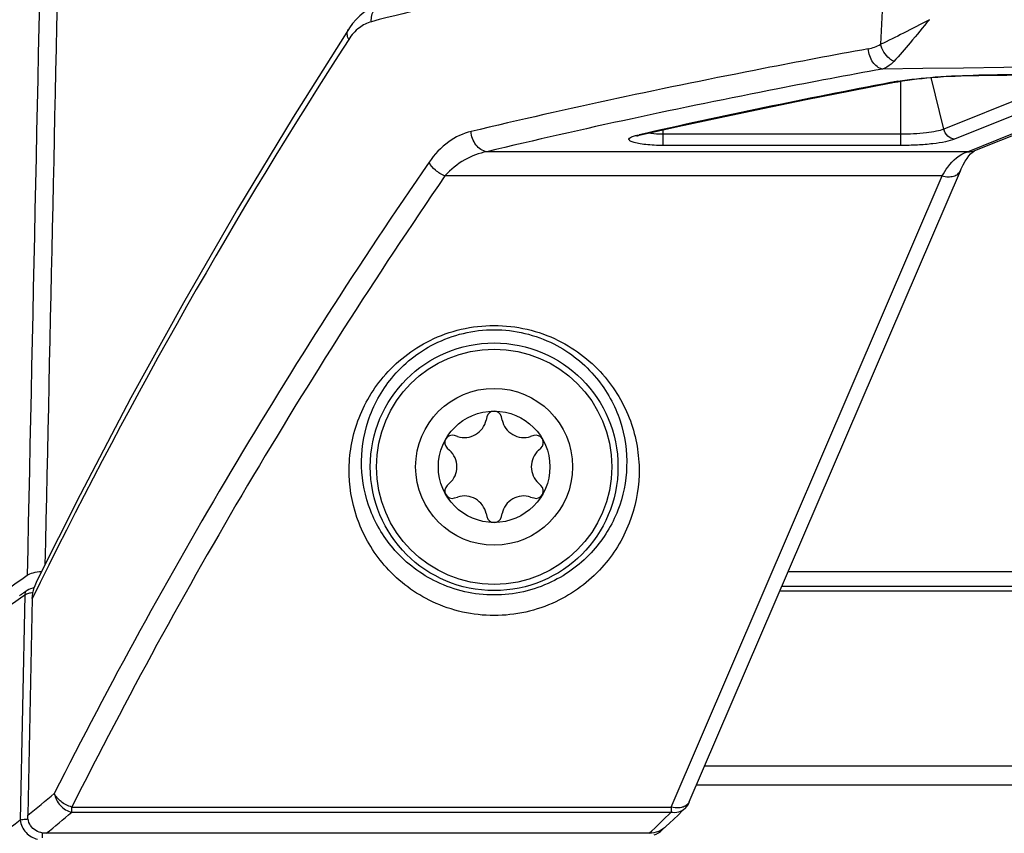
# Model space of a CAD drawing. Header units: millimetres. Extents: x 0 to 420, y 0 to 297.
# Tile 50 of 82: x 265 to 277, y 123 to 133. Entities that reach past the tile are written whole.
import ezdxf

# ---------------------------------------------------------------- set-up
doc = ezdxf.new("R2010")
doc.units = ezdxf.units.MM
doc.header["$LTSCALE"] = 23.1
doc.layers.get('0').update_dxf_attribs({"linetype": 'CONTINUOUS'})
doc.layers.add('DIM_PILOTEES', color=7, linetype='CONTINUOUS')
doc.styles.get("Standard").update_dxf_attribs({"font": 'txt', "width": 0.7})
doc.dimstyles.new('DIMSTYLE_3', dxfattribs={"dimtxt": 2.5, "dimasz": 3.5, "dimexe": 2, "dimexo": 0, "dimtad": 1, "dimdec": 1, "dimlfac": 3.333333, "dimdsep": 46, "dimtxsty": 'Standard', "dimblk": '_FILLED', "dimblk1": '_FILLED', "dimblk2": '_FILLED', "dimcen": 0.09, "dimazin": 2, "dimtp": 0.5, "dimtm": 0.5, "dimtfac": 1, "dimtdec": 1, "dimtofl": 0, "dimtmove": 0, "dimatfit": 3, "dimldrblk": '_FILLED', "dimfxl": 0, "dimtolj": 1, "dimarcsym": 0})

# ---------------------------------------------------------------- blocks, each defined once
blk = doc.blocks.new('_FILLED')
at = {"color": 0, "linetype": 'ByBlock'}
blk.add_solid([(0, 0), (-1, 0.1429), (-1, -0.1429)], dxfattribs=at)
blk = doc.blocks.new('*D14')
at = {"layer": 'DIM_PILOTEES', "color": 2, "linetype": 'Continuous'}
for p, q in [((291.085, 220.958), (236.883, 220.958)), ((238.883, 220.958), (238.883, 170.802)), ((238.883, 120.646), (238.883, 170.802)), ((307.678, 120.646), (236.883, 120.646))]:
    blk.add_line(p, q, dxfattribs=at)
at = {"layer": 'DIM_PILOTEES', "color": 2, "linetype": 'Continuous', "xscale": 3.5, "yscale": 3.5, "zscale": 3.5}
for p, rotation in [((238.883, 220.958), 90), ((238.883, 120.646), 270)]:
    blk.add_blockref('_FILLED', p, dxfattribs=dict(at, rotation=rotation))
at = {"layer": 'DIM_PILOTEES', "color": 2, "linetype": 'Continuous', "insert": (235.758, 163.276), "char_height": 2.5, "width": 13.39286, "attachment_point": 2, "rotation": 90, "line_spacing_factor": 0.9}
blk.add_mtext('{\\ftxt;\\W0.0001;\\H0.0001;\\~}{\\ftxt;\\W3.5714285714;\\H2.5; }{\\ftxt;\\W0.0001;\\H0.0001;\\~}', dxfattribs=at)

msp = doc.modelspace()

# ---------------------------------------------------------------- linework, layer by layer
at = {"color": 7, "linetype": 'Continuous'}
for p, q in [((275.4419, 133.6897), (275.3629, 132.2137)), ((275.6092, 130.988), (275.6092, 131.7664)), ((276.1294, 131.1847), (275.9769, 131.8105)), ((277.2032, 131.619), (276.1294, 131.1847)), ((277.3354, 131.4989), (276.2616, 131.0646)), ((276.418, 130.9129), (277.7778, 131.4629)), ((276.5077, 130.9263), (277.7497, 131.4287)), ((272.7325, 130.988), (272.7325, 131.1766)), ((272.4085, 131.1104), (272.4402, 131.1176)), ((272.4117, 131.1111), (272.4403, 131.1175)), ((275.6092, 131.1236), (272.7325, 131.1236)), ((276.418, 130.9129), (270.5966, 130.9129)), ((275.6092, 130.988), (272.7325, 130.988)), ((273.0483, 123.0367), (276.3309, 130.6817)), ((276.1104, 130.6188), (270.0897, 130.6188)), ((272.8278, 122.9738), (276.1104, 130.6188)), ((270.5972, 127.7003), (270.589, 127.6626)), ((270.7812, 127.6626), (270.7731, 127.7003)), ((270.2427, 127.4627), (270.206, 127.4744)), ((271.1643, 127.4744), (271.1276, 127.4627)), ((270.118, 127.3221), (270.1466, 127.2962)), ((271.2237, 127.2962), (271.2522, 127.3221)), ((270.1466, 126.8963), (270.118, 126.8704)), ((271.2522, 126.8704), (271.2237, 126.8963)), ((270.206, 126.718), (270.2427, 126.7298)), ((271.1276, 126.7298), (271.1643, 126.718)), ((270.589, 126.5299), (270.5972, 126.4922)), ((270.7731, 126.4922), (270.7812, 126.5299)), ((274.2475, 125.8295), (307.9227, 125.8295)), ((265.1902, 125.6931), (265.093, 125.4989)), ((265.1889, 125.6936), (265.1635, 125.6421)), ((264.9709, 125.557), (264.9639, 125.5522)), ((264.9884, 125.5691), (264.9814, 125.5643)), ((265.0165, 125.5886), (265.0095, 125.5837)), ((265.0215, 125.5921), (265.0165, 125.5886)), ((265.1635, 125.6421), (265.093, 125.4989)), ((274.1456, 125.5922), (308.0247, 125.5922)), ((274.1704, 125.6501), (307.9998, 125.6501)), ((265.0023, 125.5448), (264.9446, 122.8153)), ((264.9535, 125.5449), (264.9465, 125.5401)), ((265.093, 125.4989), (265.0372, 122.8753)), ((273.2357, 123.4732), (308.9345, 123.4732)), ((273.1378, 123.2451), (309.0324, 123.2451)), ((265.5715, 122.9738), (272.8278, 122.9738)), ((265.5715, 122.9136), (265.5715, 122.9738)), ((272.8278, 122.9738), (272.8278, 122.9136)), ((265.5715, 122.9136), (272.8278, 122.9136)), ((272.7211, 122.6985), (272.7402, 122.7178)), ((265.2112, 122.6615), (265.2112, 122.6)), ((272.5624, 122.6564), (265.2624, 122.6564))]:
    msp.add_line(p, q, dxfattribs=at)
for points in [[(269.3346, 132.7117), (269.3182, 132.7072), (269.2637, 132.6885), (269.2097, 132.6641), (269.1571, 132.6341), (269.1066, 132.5989), (269.0586, 132.5588), (269.0136, 132.5143), (268.9719, 132.4659), (268.9339, 132.4145), (268.9201, 132.3937)], [(268.9201, 132.3937), (268.2503, 131.3319), (267.5773, 130.2173), (266.9229, 129.0831), (266.2875, 127.9293), (265.6714, 126.7564), (265.1484, 125.7141)], [(276.5543, 131.8376), (278.9408, 131.863), (281.3768, 131.8842), (283.814, 131.9008), (286.252, 131.9127), (288.6906, 131.9198), (291.0851, 131.9223)], [(272.4417, 131.1116), (272.9114, 131.2166), (273.4204, 131.3272), (273.9383, 131.4364), (274.465, 131.5442), (275.0005, 131.6507), (275.5139, 131.7499)], [(276.3309, 130.6817), (276.341, 130.7045), (276.3652, 130.754), (276.3888, 130.796), (276.4118, 130.8315), (276.434, 130.8613), (276.4549, 130.8853), (276.4742, 130.9038), (276.4908, 130.9167), (276.5031, 130.9242), (276.5077, 130.9263)], [(264.9639, 125.5522), (264.9604, 125.5498), (264.9535, 125.5449)], [(264.9814, 125.5643), (264.9779, 125.5619), (264.9709, 125.557)], [(264.9989, 125.5764), (264.9954, 125.574), (264.9884, 125.5691)], [(265.0095, 125.5837), (265.0059, 125.5813), (264.9989, 125.5764)], [(265.116, 125.6319), (265.0976, 125.6269), (265.0731, 125.6185), (265.0508, 125.609), (265.0306, 125.598), (265.0214, 125.592)], [(264.9465, 125.5401), (264.9431, 125.5377), (264.9361, 125.5329)], [(272.7695, 122.7417), (272.8094, 122.7793), (272.8608, 122.8283), (272.9121, 122.8778), (272.9632, 122.9279), (272.9968, 122.961)], [(272.6247, 122.636), (272.6476, 122.6475), (272.6742, 122.6631), (272.6987, 122.6801), (272.7211, 122.6985)]]:
    msp.add_lwpolyline(points, dxfattribs=at)
for radius in [1.5, 1.425, 0.95, 0.675]:
    msp.add_circle((270.6851, 127.0962), radius, dxfattribs=at)
for centre, radius, start, end in [((323.9648, 96.6668), 65.5527, 147.101336, 153.717298), ((275.1373, 132.5907), 0.4393, 280.37134, 300.89443), ((291.0851, -1116.6687), 1248.6815, 89.2796295, 90.7203705), ((291.1936, -1133.2501), 1265.1749, 90.0049163, 90.6630622), ((292.076, 44.1669), 89.1402, 100.726045, 102.725488), ((276.0808, 128.6271), 3.1788, 100.30073, 100.78787), ((276.144, 128.2765), 3.5351, 99.30844, 100.29213), ((323.5368, 93.7828), 65.1644, 145.401321, 153.223821), ((323.8635, 93.681), 65.2382, 145.514448, 153.31963), ((270.6851, 127.6812), 0.09, 12.22058, 167.77942), ((270.3251, 127.7198), 0.27, 252.22058, 347.77942), ((271.0451, 127.7198), 0.27, 192.22058, 287.77942), ((270.1785, 127.3887), 0.09, 72.22058, 227.77942), ((271.1917, 127.3887), 0.09, 312.22058, 107.77942), ((269.9651, 127.0962), 0.27, 312.22058, 47.77942), ((271.4051, 127.0962), 0.27, 132.22058, 227.77942), ((270.1785, 126.8037), 0.09, 132.22058, 287.77942), ((271.1917, 126.8037), 0.09, 252.22058, 47.77942), ((270.3251, 126.4727), 0.27, 12.22058, 107.77942), ((271.0451, 126.4727), 0.27, 72.22058, 167.77942), ((270.6851, 126.5112), 0.09, 192.22058, 347.77942), ((265.6618, 125.4616), 0.5721, 153.81128, 162.67555), ((252.0033, 139.1044), 20.815, 308.76873, 309.91693), ((252.0911, 138.8008), 20.8356, 309.20907, 310.31483), ((265.0137, 130.7121), 11.0398, 313.13878, 315.05696)]:
    msp.add_arc(centre, radius, start, end, dxfattribs=at)
for points in [[(265.4644, 146.0118), (265.3181, 139.2684), (265.1735, 132.5251), (265.0306, 125.7817)], [(275.4858, 131.7497), (275.495, 131.7481), (275.5047, 131.7481), (275.5139, 131.7499)], [(272.3838, 131.1042), (272.392, 131.1065), (272.4002, 131.1085), (272.4085, 131.1104)], [(272.4085, 131.1104), (272.4194, 131.1088), (272.4309, 131.1092), (272.4417, 131.1116)], [(276.418, 130.9129), (276.4481, 130.9104), (276.4797, 130.915), (276.5077, 130.9263)], [(265.0393, 125.5611), (265.0467, 125.5637), (265.0543, 125.566), (265.0619, 125.5681)], [(265.093, 125.4989), (265.094, 125.5439), (265.1023, 125.589), (265.1156, 125.632)], [(272.9745, 122.9748), (272.9675, 122.9725), (272.9604, 122.9706), (272.9532, 122.9691)], [(273.0483, 123.0367), (273.0362, 123.0086), (273.0184, 122.9824), (272.9967, 122.9609)]]:
    msp.add_open_spline(points, degree=3, dxfattribs=at)
for points, knots in [([(265.6212, 143.3008), (265.5586, 140.4023), (265.4346, 134.6053), (265.3084, 128.8084), (265.2466, 125.9099)], [0, 0, 0, 0, 0.5, 1, 1, 1, 1]), ([(273.3376, 133.4304), (272.9729, 133.3569), (271.5875, 133.0691), (270.2087, 132.7483), (269.1988, 132.4877)], [0, 0, 0, 0, 0.2629224, 1, 1, 1, 1]), ([(269.1988, 132.4877), (269.1959, 132.5371), (269.211, 132.6136), (269.2731, 132.6858), (269.3138, 132.7063), (269.3346, 132.7117)], [0, 0, 0, 0, 0.5286341, 0.7703451, 1, 1, 1, 1]), ([(269.1988, 132.4877), (269.1462, 132.4742), (269.0381, 132.4173), (268.9593, 132.3258), (268.9246, 132.2721)], [0, 0, 0, 0, 0.4593357, 1, 1, 1, 1]), ([(275.9554, 132.5117), (275.8509, 132.4572), (275.6552, 132.3543), (275.4577, 132.2545), (275.3629, 132.2137)], [0, 0, 0, 0, 0.5332348, 1, 1, 1, 1]), ([(275.9554, 132.5117), (275.878, 132.4188), (275.7375, 132.2476), (275.5953, 132.0773), (275.5255, 132.0048)], [0, 0, 0, 0, 0.5459132, 1, 1, 1, 1]), ([(268.9246, 132.2721), (268.9143, 132.2926), (268.9004, 132.3337), (268.9098, 132.3777), (268.9201, 132.3937)], [0, 0, 0, 0, 0.54788, 1, 1, 1, 1]), ([(275.2164, 132.1586), (274.7924, 132.0813), (273.1827, 131.7782), (271.5801, 131.4369), (270.406, 131.1573)], [0, 0, 0, 0, 0.2631154, 1, 1, 1, 1]), ([(275.3861, 131.9142), (275.3398, 131.9225), (275.2747, 131.9776), (275.23, 132.0718), (275.2183, 132.1293), (275.2164, 132.1586)], [0, 0, 0, 0, 0.4494058, 0.7193705, 1, 1, 1, 1]), ([(275.5255, 132.0048), (275.5068, 132.0143), (275.4327, 132.0657), (275.3815, 132.1477), (275.3629, 132.2137)], [0, 0, 0, 0, 0.234232, 1, 1, 1, 1]), ([(275.5255, 132.0048), (275.5149, 131.9938), (275.4744, 131.9556), (275.4247, 131.9261), (275.3861, 131.9142)], [0, 0, 0, 0, 0.2738653, 1, 1, 1, 1]), ([(275.3861, 131.9142), (274.9639, 131.8369), (273.3612, 131.5338), (271.7656, 131.1925), (270.5966, 130.9129)], [0, 0, 0, 0, 0.263108, 1, 1, 1, 1]), ([(275.5139, 131.7499), (275.6697, 131.7796), (276.0164, 131.8202), (276.3646, 131.8354), (276.5543, 131.8376)], [0, 0, 0, 0, 0.4553375, 1, 1, 1, 1]), ([(275.5722, 131.765), (275.7229, 131.7897), (276.0495, 131.8247), (276.3774, 131.8381), (276.5526, 131.8401)], [0, 0, 0, 0, 0.4656785, 1, 1, 1, 1]), ([(276.5526, 131.8401), (276.5528, 131.8395), (276.5531, 131.8385), (276.554, 131.8376), (276.5543, 131.8376)], [0, 0, 0, 0, 0.6589249, 1, 1, 1, 1]), ([(270.406, 131.1573), (270.3092, 131.1342), (270.1107, 131.0391), (269.9618, 130.8789), (269.8968, 130.7847)], [0, 0, 0, 0, 0.4649447, 1, 1, 1, 1]), ([(270.5966, 130.9129), (270.5461, 130.9199), (270.4464, 130.9895), (270.4095, 131.0992), (270.406, 131.1573)], [0, 0, 0, 0, 0.4673204, 1, 1, 1, 1]), ([(276.1294, 131.1847), (276.1013, 131.1733), (276.0312, 131.1557), (275.8579, 131.1298), (275.7126, 131.1236), (275.6092, 131.1236)], [0, 0, 0, 0, 0.1730344, 0.409758, 1, 1, 1, 1]), ([(276.2616, 131.0646), (276.2313, 131.0671), (276.1699, 131.0957), (276.137, 131.1536), (276.1294, 131.1847)], [0, 0, 0, 0, 0.486903, 1, 1, 1, 1]), ([(272.7325, 130.988), (272.6959, 130.988), (272.6251, 130.9896), (272.5253, 130.9971), (272.4503, 131.0072), (272.3995, 131.018), (272.3698, 131.0262), (272.3463, 131.0351), (272.3297, 131.0444), (272.3187, 131.0543), (272.3156, 131.0727), (272.3446, 131.0924), (272.3676, 131.0996), (272.3838, 131.1042)], [0, 0, 0, 0, 0.2141864, 0.413589, 0.5846752, 0.6560015, 0.7163621, 0.7650554, 0.8019513, 0.8281674, 0.8480713, 0.9014546, 1, 1, 1, 1]), ([(272.4132, 131.1045), (272.4119, 131.1037), (272.4065, 131.101), (272.4176, 131.1057), (272.4255, 131.1075), (272.436, 131.1103), (272.4417, 131.1116)], [0, 0, 0, 0, 0.1226259, 0.2453995, 0.5522571, 1, 1, 1, 1]), ([(272.7325, 131.1236), (272.7161, 131.1236), (272.6557, 131.1246), (272.5951, 131.1291), (272.5516, 131.1362)], [0, 0, 0, 0, 0.2715717, 1, 1, 1, 1]), ([(276.2616, 131.0646), (276.2263, 131.0504), (276.1384, 131.0282), (275.9879, 131.0056), (275.8065, 130.9912), (275.6767, 130.988), (275.6092, 130.988)], [0, 0, 0, 0, 0.172992, 0.4096599, 0.6926691, 1, 1, 1, 1]), ([(270.5966, 130.9129), (270.5035, 130.8953), (270.3137, 130.8257), (270.1575, 130.6967), (270.0897, 130.6188)], [0, 0, 0, 0, 0.4784654, 1, 1, 1, 1]), ([(276.1104, 130.6188), (276.1307, 130.6562), (276.2063, 130.7771), (276.3217, 130.8822), (276.418, 130.9129)], [0, 0, 0, 0, 0.2965578, 1, 1, 1, 1]), ([(270.0897, 130.6188), (270.0482, 130.635), (269.9735, 130.6807), (269.9157, 130.7477), (269.8968, 130.7847)], [0, 0, 0, 0, 0.5171923, 1, 1, 1, 1]), ([(276.1104, 130.6188), (276.1343, 130.6129), (276.181, 130.6064), (276.247, 130.6133), (276.3008, 130.6375), (276.3243, 130.6664), (276.3309, 130.6817)], [0, 0, 0, 0, 0.3000934, 0.5680891, 0.7979246, 1, 1, 1, 1]), ([(268.9303, 126.9978), (268.924, 127.205), (268.9878, 127.6361), (269.3216, 128.2289), (269.9072, 128.6885), (270.6852, 128.8701), (271.4633, 128.6884), (272.0488, 128.2287), (272.3825, 127.6359), (272.4462, 127.205), (272.4399, 126.9978)], [0, 0, 0, 0, 0.1113994, 0.2283933, 0.3573508, 0.5000203, 0.6426936, 0.771657, 0.8886438, 1, 1, 1, 1]), ([(269.0802, 127.0962), (269.074, 127.2833), (269.1297, 127.6734), (269.428, 128.2149), (269.9624, 128.6434), (270.6852, 128.8159), (271.408, 128.6433), (271.9424, 128.2147), (272.2406, 127.6732), (272.2962, 127.2833), (272.29, 127.0962)], [0, 0, 0, 0, 0.1097479, 0.2255227, 0.3546248, 0.5000188, 0.6454168, 0.7745245, 0.8902917, 1, 1, 1, 1]), ([(272.29, 127.0962), (272.284, 126.9171), (272.2088, 126.5473), (271.9001, 126.0413), (271.3767, 125.6461), (270.685, 125.4887), (269.9933, 125.6462), (269.47, 126.0415), (269.1614, 126.5474), (269.0862, 126.9171), (269.0802, 127.0962)], [0, 0, 0, 0, 0.1095884, 0.225681, 0.3550472, 0.5000172, 0.6449976, 0.7743745, 0.8904559, 1, 1, 1, 1]), ([(272.4399, 126.9978), (272.4338, 126.7985), (272.3503, 126.388), (272.0065, 125.8309), (271.4322, 125.4043), (270.685, 125.2373), (269.9377, 125.4044), (269.3636, 125.8312), (269.0199, 126.3882), (268.9364, 126.7986), (268.9303, 126.9978)], [0, 0, 0, 0, 0.1112308, 0.2285726, 0.3578025, 0.500019, 0.642245, 0.7714862, 0.8888175, 1, 1, 1, 1]), ([(265.0306, 125.7817), (265.0519, 125.7965), (265.1105, 125.8176), (265.1708, 125.8262), (265.2056, 125.8283)], [0, 0, 0, 0, 0.4266154, 1, 1, 1, 1]), ([(263.6904, 124.817), (263.7865, 124.8886), (264.2293, 125.2156), (264.6778, 125.5348), (265.0306, 125.7817)], [0, 0, 0, 0, 0.2176716, 1, 1, 1, 1]), ([(265.0214, 125.592), (265.0145, 125.5872), (265.003, 125.5723), (265.0013, 125.5539), (265.0023, 125.5448)], [0, 0, 0, 0, 0.4810416, 1, 1, 1, 1]), ([(265.0023, 125.5448), (265.005, 125.5463), (265.0169, 125.5526), (265.0294, 125.5576), (265.0393, 125.5611)], [0, 0, 0, 0, 0.2255341, 1, 1, 1, 1]), ([(265.0619, 125.5681), (265.065, 125.569), (265.0782, 125.5725), (265.0915, 125.5755), (265.1016, 125.5775)], [0, 0, 0, 0, 0.2383211, 1, 1, 1, 1]), ([(262.6825, 123.8245), (262.72, 123.8596), (262.8141, 123.9403), (263.0707, 124.1479), (263.5175, 124.4872), (264.1955, 124.9818), (264.7136, 125.3456), (265.0023, 125.5448)], [0, 0, 0, 0, 0.0533279, 0.1286434, 0.3427101, 0.6357652, 1, 1, 1, 1]), ([(265.5715, 122.9738), (265.5248, 122.9872), (265.4414, 123.0293), (265.3771, 123.1003), (265.3598, 123.1398)], [0, 0, 0, 0, 0.5299227, 1, 1, 1, 1]), ([(265.3598, 123.1398), (265.3689, 123.0863), (265.4206, 122.9846), (265.5191, 122.924), (265.5715, 122.9136)], [0, 0, 0, 0, 0.5037966, 1, 1, 1, 1]), ([(272.9532, 122.9691), (272.9436, 122.9671), (272.9019, 122.9614), (272.8591, 122.9661), (272.8278, 122.9738)], [0, 0, 0, 0, 0.2319169, 1, 1, 1, 1]), ([(272.8278, 122.9136), (272.8583, 122.9079), (272.9209, 122.9094), (272.976, 122.9404), (272.9967, 122.9609)], [0, 0, 0, 0, 0.5160895, 1, 1, 1, 1]), ([(273.0483, 123.0367), (273.0422, 123.0225), (273.0211, 122.9954), (272.991, 122.9803), (272.9745, 122.9748)], [0, 0, 0, 0, 0.4711287, 1, 1, 1, 1]), ([(264.9446, 122.8153), (264.6307, 122.5674), (264.0733, 122.1239), (263.4249, 121.6029), (263.0158, 121.2744), (262.7988, 121.1006), (262.6449, 120.9794), (262.5637, 120.9162), (262.5333, 120.8946)], [0, 0, 0, 0, 0.3892692, 0.6931798, 0.8093554, 0.8998919, 0.963705, 1, 1, 1, 1]), ([(265.0414, 122.826), (265.0317, 122.8254), (264.9993, 122.8231), (264.9669, 122.8197), (264.9446, 122.8153)], [0, 0, 0, 0, 0.2993319, 1, 1, 1, 1]), ([(264.9446, 122.8153), (264.9523, 122.7608), (265.004, 122.6566), (265.1045, 122.5964), (265.1575, 122.5862)], [0, 0, 0, 0, 0.5048686, 1, 1, 1, 1]), ([(265.2624, 122.6564), (265.2332, 122.6564), (265.1742, 122.6657), (265.0969, 122.7119), (265.0463, 122.7868), (265.0366, 122.8462), (265.0372, 122.8753)], [0, 0, 0, 0, 0.2504335, 0.5003712, 0.7500511, 1, 1, 1, 1]), ([(272.7695, 122.7417), (272.7418, 122.7157), (272.6769, 122.673), (272.6003, 122.6564), (272.5624, 122.6564)], [0, 0, 0, 0, 0.5002699, 1, 1, 1, 1])]:
    msp.add_open_spline(points, degree=3, knots=knots, dxfattribs=at)

# ---------------------------------------------------------------- dimensions: what is measured, and where the dimension line sits
at = {"layer": 'DIM_PILOTEES', "color": 2, "linetype": 'Continuous'}
dim = msp.add_linear_dim(base=(238.8826, 220.9584), p1=(307.6783, 120.6462), p2=(291.0851, 220.9584), angle=90, text='{\\ftxt;\\W0.0001;\\H0.0001;\\~}{\\ftxt;\\W3.5714285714;\\H2.5; }{\\ftxt;\\W0.0001;\\H0.0001;\\~}', dimstyle='DIMSTYLE_3', dxfattribs=at)
dim.commit()
dim.dimension.update_dxf_attribs({"geometry": '*D14', "text_midpoint": (238.8826, 162.9186), "dimtype": 160})

doc.saveas('drawing.dxf')
